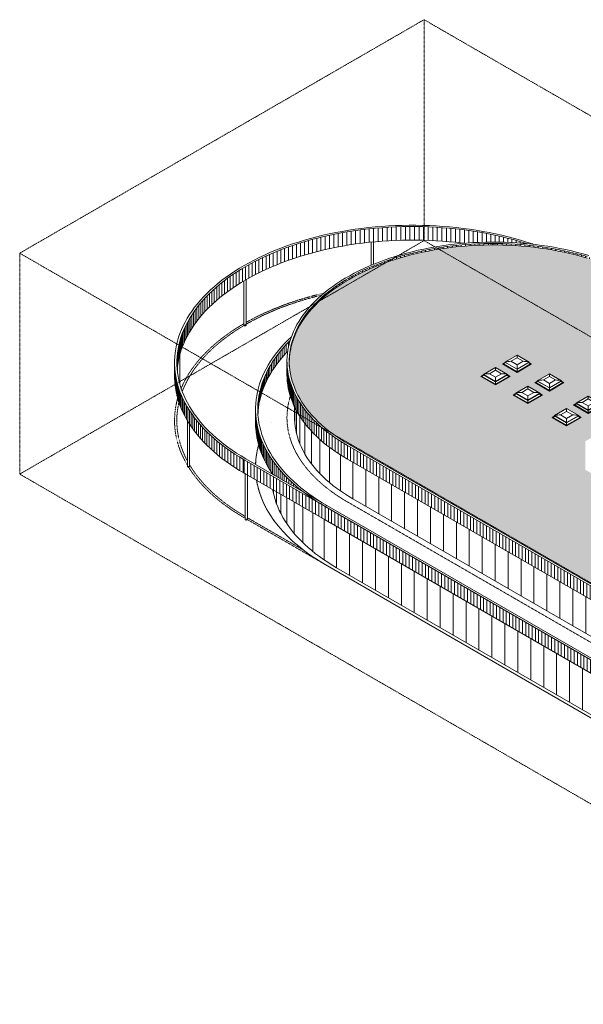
# Model space of a CAD drawing. Header units: millimetres. Extents: x 2807 to 348062, y -35711 to 43067.
# Tile 180 of 191: x 175801 to 212759, y -21494 to 43067. Entities that reach past the tile are written whole.
import ezdxf

# ---------------------------------------------------------------- set-up
doc = ezdxf.new("R2010")
doc.units = ezdxf.units.MM
doc.linetypes.add('THO_hhidden', pattern=[2.5, 1.5, -1])
doc.linetypes.add('THO_hidden', pattern=[6, 3, -3])
for name, color, linetype, lineweight, true_color in [('A-AREA', 1, 'Continuous', 13, 0xff0000), ('A-DETL', 7, 'Continuous', 13, 0x00a600), ('G-ANNO-SYMB', 7, 'THO_hidden', 13, 0xff8040)]:
    doc.layers.add(name, color=color, linetype=linetype, lineweight=lineweight, true_color=true_color)
for name, color, linetype, lineweight in [('A-FLOR', 7, 'Continuous', 18), ('A-GLAZ', 7, 'Continuous', 13), ('A-ROOF', 7, 'Continuous', 13), ('A-ROOF-PATT', 7, 'Continuous', 13), ('A-WALL-PATT', 7, 'Continuous', 25), ('I-WALL', 7, 'Continuous', 18), ('S-COLS', 7, 'Continuous', 13)]:
    doc.layers.add(name, color=color, linetype=linetype, lineweight=lineweight)

# ---------------------------------------------------------------- blocks, each defined once
blk = doc.blocks.new('FP_681-02 isometrie dak achter _plotview_')
at = {"layer": 'A-WALL-PATT', "color": 8, "lineweight": 13, "true_color": 0x808080}
for p, q in [((-72360, 13290), (-72360, 13354)), ((-72261, 12020), (-72261, 12228)), ((-72062, 11337), (-72062, 12113)), ((-71767, 10666), (-71767, 11943)), ((-71377, 10011), (-71377, 11718)), ((-70895, 9376), (-70895, 11439)), ((-70323, 8767), (-70323, 11109)), ((-69667, 8187), (-69667, 10730)), ((-68930, 7641), (-68930, 10305)), ((-68117, 7131), (-68117, 9835))]:
    blk.add_line(p, q, dxfattribs=at)
at = {"layer": 'I-WALL'}
for p, q in [((-72371, 16640), (-72371, 16624)), ((-72371, 13369), (-72371, 13296))]:
    blk.add_line(p, q, dxfattribs=at)
blk = doc.blocks.new('FP_684-02 isometrie dak achter _plotview_')
at = {"layer": 'A-WALL-PATT', "color": 8, "lineweight": 13, "true_color": 0x808080}
for p, q in [((-70858, 16609), (-70858, 17647)), ((-70745, 15919), (-70745, 17428)), ((-70522, 15239), (-70522, 17052)), ((-70191, 14573), (-70191, 16586)), ((-69757, 13927), (-69757, 16077)), ((-69221, 13308), (-69221, 15550)), ((-68588, 12719), (-68588, 15031)), ((-67865, 12166), (-67865, 14530))]:
    blk.add_line(p, q, dxfattribs=at)
at = {"layer": 'I-WALL'}
blk.add_line((-70871, 17673), (-70871, 16975), dxfattribs=at)
blk = doc.blocks.new('FP_687-02 isometrie dak achter _plotview_')
at = {"layer": 'A-WALL-PATT', "color": 252, "lineweight": 13, "true_color": 0x9c978e}
for p, q in [((-73436, 16491), (-73436, 17373)), ((-73428, 16318), (-73428, 17200)), ((-73415, 16145), (-73415, 17027)), ((-73395, 15972), (-73395, 16854)), ((-73370, 15800), (-73370, 16681)), ((-73340, 15627), (-73340, 16509)), ((-73303, 15455), (-73303, 16337)), ((-73261, 15284), (-73261, 16166)), ((-73213, 15113), (-73213, 15995)), ((-73159, 14942), (-73159, 15824)), ((-73100, 14772), (-73100, 15654)), ((-73035, 14603), (-73035, 15485)), ((-72965, 14435), (-72965, 15317)), ((-72888, 14267), (-72888, 15149)), ((-72807, 14101), (-72807, 14983)), ((-72720, 13935), (-72720, 14817)), ((-72627, 13770), (-72627, 14652)), ((-72529, 13607), (-72529, 14488)), ((-72425, 13444), (-72425, 14326)), ((-72316, 13283), (-72316, 14164)), ((-72201, 13198), (-72201, 14004)), ((-72082, 13129), (-72082, 13845)), ((-71957, 13057), (-71957, 13688)), ((-71827, 12982), (-71827, 13532)), ((-71691, 12903), (-71691, 13377)), ((-71551, 12822), (-71551, 13224)), ((-71405, 12738), (-71405, 13073)), ((-71255, 12651), (-71255, 12923)), ((-71099, 12561), (-71099, 12775)), ((-70939, 12469), (-70939, 12628)), ((-70773, 12373), (-70773, 12484)), ((-70603, 12275), (-70603, 12341)), ((-70428, 12174), (-70428, 12200)), ((-68868, 10267), (-68868, 11149))]:
    blk.add_line(p, q, dxfattribs=at)
at = {"layer": 'I-WALL'}
blk.add_line((-73436, 17519), (-73436, 16637), dxfattribs=at)
blk = doc.blocks.new('FP_688-02 isometrie dak achter _plotview_')
at = {"layer": 'A-WALL-PATT', "color": 252, "lineweight": 13, "true_color": 0x9c978e}
for p, q in [((-71690, 20908), (-71690, 21455)), ((-71555, 21063), (-71555, 21610)), ((-71415, 21216), (-71415, 21763)), ((-71270, 21622), (-71270, 21914)), ((-72286, 20114), (-72286, 20661)), ((-72177, 20276), (-72177, 20823)), ((-72064, 20436), (-72064, 20983)), ((-71944, 20595), (-71944, 21142)), ((-71820, 20752), (-71820, 21299)), ((-72578, 19623), (-72578, 20170)), ((-72486, 19788), (-72486, 20335)), ((-72389, 19952), (-72389, 20499)), ((-72890, 18955), (-72890, 19502)), ((-72821, 19123), (-72821, 19670)), ((-72745, 19291), (-72745, 19838)), ((-72665, 19457), (-72665, 20004)), ((-73111, 18274), (-73111, 18821)), ((-73064, 18445), (-73064, 18992)), ((-73012, 18616), (-73012, 19163)), ((-72954, 18786), (-72954, 19333)), ((-73240, 17586), (-73240, 18133)), ((-73217, 17759), (-73217, 18306)), ((-73187, 17931), (-73187, 18478)), ((-73152, 18103), (-73152, 18650)), ((-73276, 17230), (-73276, 17614)), ((-73270, 17240), (-73270, 17787)), ((-73258, 17413), (-73258, 17960))]:
    blk.add_line(p, q, dxfattribs=at)
blk = doc.blocks.new('FP_691-02 isometrie dak achter _plotview_')
at = {"layer": 'A-WALL-PATT', "color": 252, "lineweight": 13, "true_color": 0x9c978e}
for p, q in [((-71373, 19702), (-71373, 20601)), ((-71367, 19529), (-71367, 20427)), ((-71354, 19356), (-71354, 20254)), ((-71334, 19183), (-71334, 20081)), ((-71308, 19011), (-71308, 19909)), ((-71276, 18838), (-71276, 19737)), ((-71236, 18667), (-71236, 19565)), ((-71191, 18496), (-71191, 19394)), ((-71138, 18325), (-71138, 19223)), ((-71079, 18155), (-71079, 19053)), ((-71014, 17986), (-71014, 18884)), ((-70942, 17818), (-70942, 18716)), ((-70863, 17651), (-70863, 18549)), ((-70779, 17485), (-70779, 18383)), ((-70687, 17319), (-70687, 18218)), ((-70590, 17156), (-70590, 18054)), ((-70486, 16993), (-70486, 17891)), ((-70376, 16832), (-70376, 17730)), ((-70260, 16672), (-70260, 17570)), ((-70138, 16514), (-70138, 17412)), ((-70010, 16357), (-70010, 17256)), ((-69875, 16202), (-69875, 17101)), ((-69735, 16049), (-69735, 16947)), ((-69589, 15898), (-69589, 16796)), ((-69437, 15749), (-69437, 16647)), ((-69280, 15601), (-69280, 16499)), ((-69117, 15456), (-69117, 16354)), ((-68948, 15312), (-68948, 16211)), ((-68774, 15171), (-68774, 16069)), ((-68595, 15032), (-68595, 15931)), ((-68410, 14896), (-68410, 15794)), ((-68220, 14762), (-68220, 15660)), ((-68025, 14630), (-68025, 15528)), ((-67825, 14501), (-67825, 15399)), ((-67620, 14375), (-67620, 15273)), ((-67410, 14251), (-67410, 15149))]:
    blk.add_line(p, q, dxfattribs=at)
at = {"layer": 'I-WALL'}
blk.add_line((-71371, 20674), (-71371, 19775), dxfattribs=at)
blk = doc.blocks.new('FP_692-02 isometrie dak achter _plotview_')
at = {"layer": 'A-WALL-PATT', "color": 252, "lineweight": 13, "true_color": 0x9c978e}
for p, q in [((-63116, 27669), (-63116, 27767)), ((-62839, 27736), (-62839, 27834)), ((-62560, 27799), (-62560, 27897)), ((-62278, 27858), (-62278, 27956)), ((-61994, 27914), (-61994, 28012)), ((-61708, 27966), (-61708, 28064)), ((-61420, 28014), (-61420, 28112)), ((-61131, 28058), (-61131, 28156)), ((-60839, 28099), (-60839, 28197)), ((-60546, 28136), (-60546, 28234)), ((-60252, 28169), (-60252, 28267)), ((-59957, 28198), (-59957, 28296)), ((-59660, 28224), (-59660, 28322)), ((-59363, 28245), (-59363, 28343)), ((-59064, 28263), (-59064, 28361)), ((-58766, 28277), (-58766, 28375)), ((-58466, 28287), (-58466, 28385)), ((-58167, 28293), (-58167, 28391)), ((-57867, 28295), (-57867, 28393)), ((-57567, 28294), (-57567, 28392)), ((-57267, 28288), (-57267, 28386)), ((-56968, 28279), (-56968, 28377)), ((-56669, 28266), (-56669, 28364)), ((-56371, 28249), (-56371, 28347)), ((-56073, 28228), (-56073, 28326)), ((-55777, 28203), (-55777, 28301)), ((-55481, 28174), (-55481, 28272)), ((-55186, 28142), (-55186, 28240)), ((-54893, 28106), (-54893, 28204)), ((-54602, 28066), (-54602, 28163)), ((-54312, 28022), (-54312, 28120)), ((-54023, 27974), (-54023, 28072)), ((-53737, 27923), (-53737, 28021)), ((-53453, 27868), (-53453, 27966)), ((-53171, 27809), (-53171, 27907)), ((-52891, 27747), (-52891, 27845)), ((-52614, 27681), (-52614, 27779)), ((-64972, 27106), (-64972, 27204)), ((-64716, 27197), (-64716, 27295)), ((-64457, 27284), (-64457, 27382)), ((-64195, 27368), (-64195, 27466)), ((-63930, 27449), (-63930, 27547)), ((-63661, 27526), (-63661, 27624)), ((-63390, 27599), (-63390, 27697)), ((-52339, 27612), (-52339, 27710)), ((-52067, 27539), (-52067, 27637)), ((-51798, 27462), (-51798, 27560)), ((-51532, 27382), (-51532, 27480)), ((-51270, 27299), (-51270, 27397)), ((-51010, 27212), (-51010, 27310)), ((-50754, 27122), (-50754, 27220)), ((-50502, 27029), (-50502, 27127)), ((-66652, 26382), (-66652, 26480)), ((-66424, 26495), (-66424, 26593)), ((-66192, 26605), (-66192, 26703)), ((-65956, 26711), (-65956, 26809)), ((-65716, 26815), (-65716, 26913)), ((-65472, 26915), (-65472, 27013)), ((-65223, 27012), (-65223, 27110)), ((-50253, 26932), (-50253, 27030)), ((-50008, 26832), (-50008, 26930)), ((-49767, 26729), (-49767, 26827)), ((-49530, 26623), (-49530, 26721)), ((-49297, 26514), (-49297, 26612)), ((-49069, 26402), (-49069, 26500)), ((-67722, 25777), (-67722, 25875)), ((-67518, 25903), (-67518, 26001)), ((-67308, 26027), (-67308, 26125)), ((-67094, 26149), (-67094, 26247)), ((-66875, 26267), (-66875, 26365)), ((-48845, 26287), (-48845, 26385)), ((-48625, 26169), (-48625, 26267)), ((-48411, 26048), (-48411, 26146)), ((-68668, 25106), (-68668, 25204)), ((-68489, 25245), (-68489, 25343)), ((-68305, 25382), (-68305, 25480)), ((-68116, 25516), (-68116, 25614)), ((-67921, 25648), (-67921, 25746)), ((-69327, 24528), (-69327, 24626)), ((-69171, 24676), (-69171, 24774)), ((-69009, 24821), (-69009, 24919)), ((-68841, 24965), (-68841, 25063)), ((-69894, 23918), (-69894, 24016)), ((-69761, 24073), (-69761, 24171)), ((-69622, 24227), (-69622, 24325)), ((-69478, 24378), (-69478, 24476)), ((-70364, 23281), (-70364, 23379)), ((-70256, 23443), (-70256, 23541)), ((-70141, 23603), (-70141, 23701)), ((-70021, 23761), (-70021, 23859)), ((-70734, 22623), (-70734, 22721)), ((-70651, 22789), (-70651, 22887)), ((-70562, 22955), (-70562, 23053)), ((-70466, 23119), (-70466, 23217)), ((-70999, 21948), (-70999, 22046)), ((-70943, 22118), (-70943, 22216)), ((-70880, 22287), (-70880, 22385)), ((-70810, 22456), (-70810, 22554)), ((-71159, 21262), (-71159, 21360)), ((-71129, 21434), (-71129, 21532)), ((-71093, 21606), (-71093, 21704)), ((-71049, 21777), (-71049, 21875)), ((-71209, 20744), (-71209, 20842)), ((-71199, 20917), (-71199, 21015)), ((-71183, 21090), (-71183, 21187))]:
    blk.add_line(p, q, dxfattribs=at)
blk = doc.blocks.new('NLRS_37_WIN_RB_lichtkoepel rechthoekig 1200x1200mm uf02ujgf_gen_bcb - lichtkoepel rechthoekig 1200x1200mm-2423057-02 isometrie dak achter _plotview_')
at = {"layer": 'A-GLAZ'}
for p, q in [((-53033, 17568), (-53826, 17110)), ((-52239, 17110), (-53033, 17568)), ((-53987, 16987), (-53817, 17085)), ((-53987, 16987), (-53987, 16983)), ((-53033, 16436), (-53987, 16987)), ((-53987, 16983), (-53033, 16432)), ((-53783, 17065), (-53919, 16987)), ((-53919, 16987), (-53033, 16476)), ((-53826, 17090), (-53826, 17110)), ((-53826, 17110), (-53033, 16652)), ((-53826, 17090), (-53033, 16632)), ((-53033, 17384), (-53429, 17156)), ((-53033, 17384), (-53429, 17156)), ((-53429, 17156), (-53033, 16927)), ((-53429, 17156), (-53033, 16927)), ((-52637, 17156), (-53033, 17384)), ((-52637, 17156), (-53033, 17384)), ((-53033, 16927), (-52637, 17156)), ((-53033, 16927), (-52637, 17156)), ((-53033, 16652), (-52239, 17110)), ((-53033, 16632), (-52239, 17090)), ((-53033, 16476), (-52147, 16987)), ((-52078, 16987), (-53033, 16436)), ((-53033, 16432), (-52078, 16983)), ((-52147, 16987), (-52283, 17065)), ((-52248, 17085), (-52078, 16987)), ((-52239, 17090), (-52239, 17110)), ((-52078, 16983), (-52078, 16987)), ((-53033, 16632), (-53033, 16652)), ((-53033, 16632), (-53033, 16476)), ((-53033, 16436), (-53033, 16432))]:
    blk.add_line(p, q, dxfattribs=at)
for points in [[(-53033, 17384, 0), (-53033, 17440, 0), (-53033, 17489, 0), (-53033, 17532, 0), (-53033, 17568, 0)], [(-53826, 17110, 0), (-53730, 17129, 0), (-53631, 17144, 0), (-53530, 17152, 0), (-53429, 17156, 0)], [(-53033, 16652, 0), (-53033, 16727, 0), (-53033, 16798, 0), (-53033, 16865, 0), (-53033, 16927, 0)], [(-52239, 17110, 0), (-52335, 17129, 0), (-52434, 17144, 0), (-52535, 17152, 0), (-52637, 17156, 0)]]:
    blk.add_polyline3d(points, dxfattribs=at)
blk = doc.blocks.new('NLRS_28_SCO_UN_houten kolom rond_gen_bcb - rond 150-V699-02 isometrie dak achter _plotview_')
at = {"layer": 'S-COLS'}
for p, q in [((-74197, 25933), (-74197, 23035)), ((-74047, 23035), (-74047, 26048))]:
    blk.add_line(p, q, dxfattribs=at)
for points in [[(-74069, 23005, 0), (-74094, 22995, 0), (-74122, 22992, 0), (-74151, 22995, 0), (-74175, 23005, 0), (-74192, 23019, 0), (-74197, 23035, 0)], [(-74047, 23035, 0), (-74053, 23019, 0), (-74069, 23005, 0)]]:
    blk.add_polyline3d(points, dxfattribs=at)
blk = doc.blocks.new('NLRS_28_SCO_UN_houten kolom rond_gen_bcb - rond 150-V700-02 isometrie dak achter _plotview_')
at = {"layer": 'S-COLS'}
for p, q in [((-78397, 19165), (-78397, 21121)), ((-78547, 20391), (-78547, 19894)), ((-78547, 18276), (-78547, 18217))]:
    blk.add_line(p, q, dxfattribs=at)
blk.add_polyline3d([(-78520, 18184, 0), (-78524, 18186, 0), (-78541, 18200, 0), (-78547, 18216, 0), (-78547, 18217, 0)], dxfattribs=at)
blk = doc.blocks.new('NLRS_28_SCO_UN_houten kolom rond_gen_bcb - rond 150-V701-02 isometrie dak achter _plotview_')
at = {"layer": 'S-COLS'}
for p, q in [((-77904, 16794), (-77904, 13781)), ((-77754, 13781), (-77754, 16545))]:
    blk.add_line(p, q, dxfattribs=at)
for points in [[(-77888, 16767, 0), (-77899, 16777, 0), (-77904, 16794, 0)], [(-77830, 13737, 0), (-77859, 13741, 0), (-77883, 13750, 0), (-77899, 13765, 0), (-77904, 13781, 0)], [(-77754, 13781, 0), (-77754, 13780, 0), (-77760, 13764, 0), (-77777, 13750, 0), (-77801, 13740, 0), (-77830, 13737, 0)]]:
    blk.add_polyline3d(points, dxfattribs=at)
blk = doc.blocks.new('NLRS_28_SCO_UN_houten kolom rond_gen_bcb - rond 150-V702-02 isometrie dak achter _plotview_')
at = {"layer": 'S-COLS'}
for p, q in [((-65843, 28484), (-65843, 26971)), ((-65693, 27035), (-65693, 28497))]:
    blk.add_line(p, q, dxfattribs=at)
blk = doc.blocks.new('NLRS_28_SCO_UN_houten kolom rond_gen_bcb - rond 150-V703-02 isometrie dak achter _plotview_')
at = {"layer": 'S-COLS'}
for p, q in [((-74114, 13318), (-74114, 10305)), ((-73964, 10305), (-73964, 13211))]:
    blk.add_line(p, q, dxfattribs=at)
for points in [[(-74066, 13278, 0), (-74071, 13279, 0), (-74095, 13289, 0), (-74110, 13304, 0)], [(-74014, 10264, 0), (-74043, 10262, 0), (-74071, 10266, 0), (-74095, 10276, 0), (-74110, 10291, 0), (-74114, 10307, 0)], [(-73964, 10305, 0), (-73964, 10303, 0), (-73971, 10287, 0), (-73989, 10273, 0), (-74014, 10264, 0)]]:
    blk.add_polyline3d(points, dxfattribs=at)
blk = doc.blocks.new('FP_704-02 isometrie dak achter _plotview_')
at = {"layer": 'A-WALL-PATT', "color": 252, "lineweight": 13, "true_color": 0x9c978e}
for p, q in [((-67737, 28214), (-67737, 29095)), ((-67450, 28263), (-67450, 29145)), ((-67161, 28310), (-67161, 29192)), ((-66871, 28353), (-66871, 29235)), ((-66579, 28394), (-66579, 29275)), ((-66286, 28430), (-66286, 29312)), ((-65992, 28464), (-65992, 29346)), ((-65697, 28494), (-65697, 29376)), ((-65401, 28521), (-65401, 29403)), ((-65104, 28545), (-65104, 29427)), ((-64806, 28565), (-64806, 29447)), ((-64507, 28582), (-64507, 29464)), ((-64209, 28596), (-64209, 29478)), ((-63909, 28606), (-63909, 29488)), ((-63610, 28613), (-63610, 29495)), ((-63310, 28616), (-63310, 29498)), ((-63010, 28617), (-63010, 29498)), ((-62710, 28613), (-62710, 29495)), ((-62411, 28607), (-62411, 29489)), ((-62111, 28597), (-62111, 29479)), ((-61812, 28584), (-61812, 29466)), ((-61514, 28567), (-61514, 29449)), ((-61216, 28547), (-61216, 29429)), ((-60919, 28524), (-60919, 29406)), ((-60623, 28497), (-60623, 29379)), ((-60327, 28467), (-60327, 29349)), ((-60033, 28434), (-60033, 29316)), ((-59740, 28407), (-59740, 29279)), ((-59448, 28429), (-59448, 29240)), ((-59158, 28448), (-59158, 29197)), ((-58869, 28462), (-58869, 29150)), ((-58582, 28472), (-58582, 29101)), ((-70495, 27542), (-70495, 28424)), ((-70230, 27623), (-70230, 28505)), ((-69962, 27701), (-69962, 28583)), ((-69692, 27776), (-69692, 28658)), ((-69419, 27848), (-69419, 28729)), ((-69144, 27916), (-69144, 28798)), ((-68867, 27982), (-68867, 28864)), ((-68587, 28045), (-68587, 28927)), ((-68306, 28104), (-68306, 28986)), ((-68022, 28160), (-68022, 29042)), ((-58296, 28480), (-58296, 29048)), ((-58012, 28484), (-58012, 28992)), ((-57731, 28484), (-57731, 28933)), ((-57451, 28481), (-57451, 28871)), ((-57173, 28475), (-57173, 28805)), ((-56898, 28465), (-56898, 28737)), ((-56625, 28453), (-56625, 28665)), ((-56354, 28437), (-56354, 28591)), ((-56086, 28418), (-56086, 28513)), ((-55821, 28397), (-55821, 28432)), ((-72267, 26895), (-72267, 27776)), ((-72024, 26996), (-72024, 27877)), ((-71777, 27094), (-71777, 27975)), ((-71527, 27189), (-71527, 28071)), ((-71273, 27282), (-71273, 28163)), ((-71017, 27371), (-71017, 28253)), ((-70757, 27458), (-70757, 28340)), ((-73432, 26350), (-73432, 27232)), ((-73207, 26464), (-73207, 27346)), ((-72977, 26576), (-72977, 27458)), ((-72744, 26685), (-72744, 27566)), ((-72508, 26791), (-72508, 27673)), ((-74701, 25615), (-74701, 26496)), ((-74500, 25743), (-74500, 26625)), ((-74295, 25869), (-74295, 26751)), ((-74085, 25993), (-74085, 26875)), ((-73871, 26115), (-73871, 26996)), ((-73654, 26234), (-73654, 27115)), ((-75461, 25079), (-75461, 25961)), ((-75278, 25216), (-75278, 26098)), ((-75090, 25351), (-75090, 26233)), ((-74898, 25484), (-74898, 26366)), ((-76306, 24365), (-76306, 25246)), ((-76146, 24511), (-76146, 25393)), ((-75982, 24656), (-75982, 25538)), ((-75813, 24799), (-75813, 25681)), ((-75639, 24940), (-75639, 25822)), ((-76892, 23761), (-76892, 24643)), ((-76753, 23914), (-76753, 24796)), ((-76609, 24066), (-76609, 24948)), ((-76460, 24216), (-76460, 25098)), ((-77396, 23133), (-77396, 24015)), ((-77278, 23292), (-77278, 24174)), ((-77155, 23450), (-77155, 24331)), ((-77026, 23606), (-77026, 24488)), ((-77815, 22484), (-77815, 23366)), ((-77718, 22648), (-77718, 23530)), ((-77616, 22811), (-77616, 23692)), ((-77509, 22972), (-77509, 23854)), ((-78144, 21818), (-78144, 22700)), ((-78070, 21986), (-78070, 22868)), ((-77991, 22153), (-77991, 23035)), ((-77905, 22319), (-77905, 23201)), ((-78383, 21140), (-78383, 22022)), ((-78332, 21311), (-78332, 22192)), ((-78275, 21481), (-78275, 22362)), ((-78213, 21650), (-78213, 22532)), ((-78531, 20453), (-78531, 21335)), ((-78503, 20625), (-78503, 21507)), ((-78469, 20797), (-78469, 21679)), ((-78429, 20969), (-78429, 21851)), ((-78580, 20207), (-78580, 20816)), ((-78570, 20108), (-78570, 20989)), ((-78553, 20280), (-78553, 21162)), ((-78585, 20306), (-78585, 20643))]:
    blk.add_line(p, q, dxfattribs=at)
blk = doc.blocks.new('FP_705-02 isometrie dak achter _plotview_')
at = {"layer": 'A-WALL-PATT', "color": 252, "lineweight": 13, "true_color": 0x9c978e}
for p, q in [((-78746, 19619), (-78746, 20501)), ((-78740, 19446), (-78740, 20328)), ((-78729, 19273), (-78729, 20155)), ((-78712, 19100), (-78712, 19982)), ((-78689, 18927), (-78689, 19809)), ((-78660, 18755), (-78660, 19637)), ((-78626, 18583), (-78626, 19464)), ((-78586, 18411), (-78586, 19293)), ((-78540, 18240), (-78540, 19122)), ((-78488, 18069), (-78488, 18951)), ((-78431, 17899), (-78431, 18781)), ((-78368, 17730), (-78368, 18612)), ((-78300, 17561), (-78300, 18443)), ((-78226, 17393), (-78226, 18275)), ((-78146, 17226), (-78146, 18108)), ((-78061, 17060), (-78061, 17942)), ((-77970, 16895), (-77970, 17777)), ((-77874, 16731), (-77874, 17613)), ((-77772, 16568), (-77772, 17450)), ((-77665, 16406), (-77665, 17288)), ((-77552, 16245), (-77552, 17127)), ((-77435, 16086), (-77435, 16968)), ((-77312, 15928), (-77312, 16810)), ((-77183, 15772), (-77183, 16653)), ((-77050, 15616), (-77050, 16498)), ((-76911, 15463), (-76911, 16345)), ((-76767, 15311), (-76767, 16193)), ((-76619, 15160), (-76619, 16042)), ((-76465, 15012), (-76465, 15893)), ((-76306, 14865), (-76306, 15746)), ((-76143, 14719), (-76143, 15601)), ((-75974, 14576), (-75974, 15458)), ((-75801, 14434), (-75801, 15316)), ((-75623, 14295), (-75623, 15177)), ((-75441, 14157), (-75441, 15039)), ((-75254, 14022), (-75254, 14904)), ((-75063, 13888), (-75063, 14770)), ((-74867, 13757), (-74867, 14639)), ((-74667, 13628), (-74667, 14510)), ((-74462, 13501), (-74462, 14383)), ((-74254, 13377), (-74254, 14259))]:
    blk.add_line(p, q, dxfattribs=at)
at = {"layer": 'I-WALL'}
blk.add_line((-78744, 20584), (-78744, 19702), dxfattribs=at)

msp = doc.modelspace()

# ---------------------------------------------------------------- hatches: boundary and pattern name
at = {"layer": 'A-ROOF-PATT', "true_color": 0xf0f0f0}
h = msp.add_hatch(color=7, dxfattribs=at)
h.paths.add_polyline_path([(230411, -768), (230823, -768), (231351, -756), (231646, -746), (232056, -724), (232465, -694), (232872, -658), (233277, -614), (233680, -563), (234080, -505), (234476, -440), (234869, -368), (235303, -279), (235642, -203), (236027, -109), (236423, -3), (236811, 110), (237190, 229), (237560, 354), (237922, 485), (238190, 588), (238568, 744), (238868, 876), (239194, 1028), (239511, 1186), (239819, 1349), (240117, 1518), (240406, 1691), (240684, 1869), (240954, 2053), (241218, 2244), (241461, 2433), (241699, 2629), (241926, 2829), (242142, 3033), (242346, 3241), (242540, 3453), (242709, 3651), (242889, 3880), (243017, 4055), (243166, 4277), (243303, 4501), (243428, 4728), (243541, 4957), (243641, 5188), (243729, 5420), (243805, 5654), (243868, 5889), (243919, 6125), (243957, 6362), (243982, 6600), (243995, 6837), (243995, 6977), (243982, 7215), (243950, 7495), (243919, 7690), (243868, 7926), (243805, 8161), (243729, 8395), (243641, 8627), (243541, 8858), (243428, 9087), (243279, 9352), (243166, 9538), (243017, 9760), (242856, 9979), (242684, 10195), (242501, 10408), (242306, 10617), (242052, 10868), (241883, 11026), (241655, 11224), (241417, 11418), (241169, 11608), (240910, 11793), (240609, 11995), (240365, 12150), (240078, 12321), (216282, 26059), (216023, 26204), (215718, 26364), (215406, 26519), (215055, 26681), (214756, 26811), (214419, 26949), (214076, 27080), (213725, 27205), (213369, 27324), (213005, 27437), (212601, 27552), (212262, 27642), (211859, 27740), (211439, 27833), (211007, 27919), (210717, 27972), (210321, 28037), (209921, 28095), (209519, 28146), (209114, 28190), (208706, 28226), (208297, 28256), (207887, 28278), (207476, 28292), (207064, 28300), (206652, 28300), (206240, 28292), (205829, 28278), (205418, 28256), (205009, 28226), (204602, 28190), (204197, 28146), (203794, 28095), (203395, 28037), (202998, 27972), (202606, 27900), (202217, 27821), (201833, 27735), (201448, 27641), (201051, 27535), (200663, 27422), (200284, 27303), (199914, 27178), (199552, 27047), (199296, 26949), (198960, 26811), (198631, 26668), (198310, 26519), (197997, 26364), (197693, 26204), (197397, 26038), (197110, 25867), (196832, 25691), (196545, 25497), (196306, 25325), (196057, 25135), (195819, 24941), (195592, 24743), (195375, 24541), (195169, 24335), (194974, 24125), (194790, 23912), (194618, 23696), (194457, 23477), (194303, 23247), (194171, 23030), (194046, 22804), (193934, 22575), (193833, 22344), (193745, 22112), (193669, 21878), (193606, 21643), (193555, 21407), (193517, 21170), (193492, 20932), (193479, 20695), (193479, 20555), (193492, 20317), (193517, 20079), (193555, 19842), (193606, 19606), (193669, 19371), (193751, 19121), (193833, 18905), (193934, 18674), (194049, 18442), (194193, 18183), (194338, 17950), (194457, 17772), (194618, 17553), (194807, 17318), (194974, 17124), (195212, 16871), (195420, 16666), (195604, 16496), (195819, 16308), (196057, 16114), (196306, 15924), (196564, 15739), (196832, 15558), (197129, 15371), (197397, 15211), (197397, 15211), (221265, 1433), (221451, 1328), (221835, 1129), (222147, 977), (222466, 831), (222793, 691), (223126, 556), (223467, 428), (223814, 305), (224167, 189), (224527, 79), (224892, -25), (225262, -122), (225637, -213), (226035, -301), (226435, -381), (226788, -445), (227179, -509), (227633, -573), (227971, -616), (228370, -659), (228772, -695), (229177, -724), (229587, -746), (229999, -760), (230394, -767)])
h.paths.add_polyline_path([(229061, 6389), (228106, 6940), (228108, 6945), (228276, 7042), (228268, 7047), (228268, 7067), (229061, 7525), (229854, 7067), (229854, 7047), (229846, 7042), (230016, 6944), (230014, 6939), (229062, 6389)])
h.paths.add_polyline_path([(230475, 7205), (229521, 7757), (229522, 7761), (229691, 7859), (229682, 7864), (229682, 7883), (230475, 8342), (231269, 7883), (231269, 7864), (231260, 7859), (231430, 7758), (231428, 7756), (230477, 7206)])
h.paths.add_polyline_path([(226940, 7614), (225985, 8165), (225986, 8170), (226155, 8267), (226146, 8272), (226146, 8292), (226940, 8750), (227733, 8292), (227733, 8272), (227724, 8267), (227894, 8169), (227893, 8164), (226941, 7614)])
h.paths.add_polyline_path([(228354, 8430), (227399, 8981), (227401, 8986), (227569, 9084), (227560, 9089), (227560, 9108), (228354, 9566), (229147, 9108), (229147, 9089), (229138, 9084), (229308, 8985), (229307, 8980), (228355, 8431)])
h.paths.add_polyline_path([(224394, 9083), (223439, 9635), (223441, 9639), (223609, 9737), (223601, 9742), (223601, 9761), (224394, 10219), (225187, 9761), (225187, 9742), (225179, 9737), (225349, 9639), (225347, 9634), (224395, 9084)])
h.paths.add_polyline_path([(225808, 9900), (224854, 10451), (224855, 10456), (225024, 10553), (225015, 10558), (225015, 10578), (225808, 11036), (226602, 10578), (226602, 10558), (226593, 10553), (226763, 10455), (226761, 10450), (225810, 9901)])
h.paths.add_polyline_path([(218454, 10345), (212896, 13554), (212896, 15432), (218772, 18824), (218199, 19158), (218269, 19199), (218269, 19365), (218243, 19380), (218243, 19441), (219177, 19980), (219960, 19528), (219960, 19467), (219924, 19446), (219924, 19280), (219995, 19237), (219274, 18821), (224578, 15758), (224578, 13880), (218715, 10495)])
h.paths.add_polyline_path([(221848, 10553), (220894, 11104), (220895, 11109), (221064, 11206), (221055, 11212), (221055, 11231), (221848, 11689), (222642, 11231), (222642, 11212), (222633, 11206), (222803, 11108), (222802, 11103), (221850, 10554)])
h.paths.add_polyline_path([(223263, 11370), (222308, 11921), (222309, 11926), (222478, 12023), (222469, 12028), (222469, 12048), (223263, 12506), (224056, 12048), (224056, 12028), (224047, 12023), (224217, 11925), (224216, 11920), (223264, 11370)])
h.paths.add_polyline_path([(211666, 16432), (210711, 16983), (210713, 16988), (210881, 17085), (210873, 17090), (210873, 17110), (211666, 17568), (212459, 17110), (212459, 17090), (212451, 17085), (212621, 16987), (212619, 16982), (211668, 16433)])
h.paths.add_polyline_path([(213080, 17248), (212126, 17799), (212127, 17804), (212296, 17902), (212287, 17907), (212287, 17926), (213080, 18384), (213874, 17926), (213874, 17907), (213865, 17902), (214035, 17804), (214033, 17799), (213082, 17249)])
h.paths.add_polyline_path([(209121, 17902), (208166, 18453), (208167, 18458), (208336, 18555), (208327, 18560), (208327, 18580), (209121, 19038), (209914, 18580), (209914, 18560), (209905, 18555), (210075, 18457), (210074, 18452), (209122, 17902)])
h.paths.add_polyline_path([(210535, 18718), (209580, 19269), (209582, 19274), (209750, 19371), (209741, 19376), (209741, 19396), (210535, 19854), (211328, 19396), (211328, 19376), (211319, 19371), (211489, 19273), (211488, 19268), (210536, 18719)])
h.paths.add_polyline_path([(206999, 19126), (206045, 19680), (206046, 19682), (206215, 19780), (206206, 19785), (206206, 19804), (206999, 20262), (207793, 19804), (207793, 19785), (207784, 19780), (207954, 19682), (207952, 19677), (207001, 19127)])
h.paths.add_polyline_path([(208413, 19943), (207459, 20494), (207460, 20499), (207629, 20596), (207620, 20601), (207620, 20621), (208413, 21079), (209207, 20621), (209207, 20601), (209198, 20596), (209368, 20498), (209367, 20493), (208415, 19944)])
at = {"layer": 'A-WALL-PATT', "lineweight": 13, "true_color": 0x808080}
h = msp.add_hatch(dxfattribs=at)
h.set_pattern_fill('FP_31', color=8, style=0, pattern_type=2)
h.set_pattern_definition([(90, (221049.42, 1008.23), (-212.132, 122.474), [])])
h.paths.add_polyline_path([(221049, 535), (221049, 1433), (197291, 15150), (197291, 14252), (220687, 744)])
h = msp.add_hatch(dxfattribs=at)
h.set_pattern_fill('FP_35', color=8, style=0, pattern_type=2)
h.set_pattern_definition([(90, (195832.41, 10602.96), (-212.132, 122.474), [])])
h.paths.add_polyline_path([(195832, 10268), (195832, 11150), (190524, 14215), (190524, 13333), (190589, 13296), (190589, 13304), (190633, 13277), (190633, 13270), (195439, 10495)])
h = msp.add_hatch(dxfattribs=at)
h.set_pattern_fill('FP_24', color=8, style=0, pattern_type=2)
h.set_pattern_definition([(90, (221403, -2061.8), (-848.528, 489.898), [])])
h.paths.add_polyline_path([(221403, -2062), (221403, 339), (221346, 369), (221049, 535), (197644, 14048), (197644, 11655), (221191, -1939)])
h = msp.add_hatch(dxfattribs=at)
h.set_pattern_fill('FP_30', color=8, style=0, pattern_type=2)
h.set_pattern_definition([(90, (219585.68, -3111), (-212.132, 122.474), [])])
h.paths.add_polyline_path([(219586, -3446), (219586, -2564), (195832, 11150), (195832, 10268), (218825, -3006)])
h = msp.add_hatch(dxfattribs=at)
h.set_pattern_fill('FP_29', color=8, style=0, pattern_type=2)
h.set_pattern_definition([(90, (196583.5, 7785.1), (-848.528, 489.898), [])])
h.paths.add_polyline_path([(220342, -6585), (220342, -3883), (196584, 9835), (196584, 7132), (219340, -6007)])

# ---------------------------------------------------------------- linework, layer by layer
at = {"layer": 'A-AREA'}
msp.add_line((219586, -6369), (195832, 7345), dxfattribs=at)
for start_param, end_param in [(2.979197, 3.120229), (3.236132, 3.926991)]:
    msp.add_ellipse((206863, 13714), major_axis=(15600, 0), ratio=0.57735, start_param=start_param, end_param=end_param, dxfattribs=at)
at = {"layer": 'A-DETL', "color": 7, "linetype": 'THO_hhidden'}
for p, q in [((197291, 11451), (221049, -2266)), ((190589, 10372), (190524, 10410)), ((195827, 7348), (190633, 10347)), ((194412, 8287), (190735, 10411)), ((219586, -6369), (195832, 7345))]:
    msp.add_line(p, q, dxfattribs=at)
for centre, major_axis, start_param, end_param in [((201554, 16779), (15450, 0), 1.966124, 2.92723), ((201554, 16779), (15600, 0), 1.951494, 2.344879), ((201554, 16779), (15600, 0), 2.35847, 2.905657), ((201554, 16779), (15600, 0), 2.979197, 3.470462), ((206858, 16975), (13530, 0), 2.962051, 3.926991), ((201554, 16779), (15450, 0), 3.007557, 3.441265), ((206863, 13714), (15600, 0), 2.979197, 3.120229), ((201554, 16779), (15600, 0), 3.475084, 3.926991), ((201554, 16779), (15450, 0), 3.472216, 3.922783), ((206863, 13714), (15600, 0), 3.236132, 3.926991)]:
    msp.add_ellipse(centre, major_axis=major_axis, ratio=0.57735, start_param=start_param, end_param=end_param, dxfattribs=at)
at = {"layer": 'A-FLOR'}
msp.add_polyline3d([(193375, 21321, 0), (193303, 21247, 0), (193097, 21021, 0), (192903, 20793, 0), (192719, 20561, 0), (192547, 20326, 0), (192387, 20089, 0), (192239, 19849, 0), (192103, 19607, 0), (191978, 19362, 0), (191866, 19116, 0), (191766, 18868, 0), (191679, 18618, 0), (191603, 18367, 0), (191541, 18115, 0), (191490, 17862, 0), (191453, 17608, 0), (191427, 17354, 0), (191421, 17245, 0)], dxfattribs=at)
at = {"layer": 'A-ROOF'}
msp.add_line((193478, 20576), (193478, 20337), dxfattribs=at)
msp.add_polyline3d([(213005, 27437, 0), (212637, 27543, 0), (212262, 27642, 0), (211883, 27735, 0), (211498, 27821, 0), (211110, 27900, 0), (210717, 27972, 0), (210321, 28037, 0), (209921, 28095, 0), (209519, 28146, 0), (209114, 28190, 0), (208706, 28226, 0), (208297, 28256, 0), (207887, 28278, 0), (207476, 28292, 0), (207064, 28300, 0), (206652, 28300, 0), (206240, 28292, 0), (205829, 28278, 0), (205418, 28256, 0), (205009, 28226, 0), (204602, 28190, 0), (204197, 28146, 0), (203794, 28095, 0), (203395, 28037, 0), (202998, 27972, 0), (202606, 27900, 0), (202217, 27821, 0), (201833, 27735, 0), (201453, 27642, 0), (201079, 27543, 0), (200710, 27437, 0), (200347, 27324, 0), (199990, 27205, 0), (199640, 27080, 0), (199296, 26949, 0), (198960, 26811, 0), (198631, 26668, 0), (198310, 26519, 0), (197997, 26364, 0), (197693, 26204, 0), (197397, 26038, 0), (197110, 25867, 0), (196832, 25691, 0), (196564, 25511, 0), (196306, 25325, 0), (196057, 25135, 0), (195819, 24941, 0), (195592, 24743, 0), (195375, 24541, 0), (195169, 24335, 0), (194974, 24125, 0), (194790, 23912, 0), (194618, 23696, 0), (194457, 23477, 0), (194308, 23255, 0), (194171, 23030, 0), (194046, 22804, 0), (193934, 22575, 0), (193833, 22344, 0), (193745, 22112, 0), (193669, 21878, 0), (193606, 21643, 0), (193555, 21407, 0), (193517, 21170, 0), (193492, 20932, 0), (193479, 20695, 0)], dxfattribs=at)
at = {"layer": 'G-ANNO-SYMB'}
for p, q in [((175801, 27757), (202318, 43067)), ((202318, 43067), (262533, 8302)), ((202318, 43067), (202318, 28582)), ((175801, 13271), (202318, 28582)), ((202318, 28582), (262533, -6184)), ((175801, 27757), (175801, 13271)), ((175801, 27757), (236016, -7008)), ((175801, 13271), (236016, -21494))]:
    msp.add_line(p, q, dxfattribs=at)
at = {"layer": 'I-WALL'}
for p, q in [((221049, 1433), (197291, 15150)), ((197397, 15211), (221155, 1494)), ((195832, 11150), (190524, 14215)), ((190630, 14276), (195938, 11211)), ((197291, 14252), (221049, 535)), ((197644, 14048), (197644, 11655)), ((197644, 11655), (197644, 14048)), ((190524, 13333), (190589, 13295)), ((190633, 13270), (195832, 10268)), ((197644, 11655), (221403, -2062)), ((195832, 11150), (195938, 11211)), ((219586, -2564), (195832, 11150)), ((195832, 10268), (195832, 11150)), ((195938, 11211), (219692, -2503)), ((195832, 10268), (219586, -3446)), ((196584, 7132), (220342, -6585))]:
    msp.add_line(p, q, dxfattribs=at)
for points in [[(209500, 28334, 0), (209419, 28362, 0), (209031, 28489, 0), (208637, 28609, 0), (208237, 28722, 0), (207832, 28829, 0), (207421, 28929, 0), (207006, 29023, 0), (206586, 29109, 0), (206163, 29188, 0), (205735, 29261, 0), (205304, 29326, 0), (204870, 29385, 0), (204434, 29436, 0), (203995, 29480, 0), (203554, 29516, 0), (203111, 29545, 0), (202667, 29567, 0), (202223, 29582, 0), (201777, 29589, 0), (201332, 29589, 0), (200886, 29582, 0), (200442, 29567, 0), (199998, 29545, 0), (199555, 29516, 0), (199114, 29480, 0), (198675, 29436, 0), (198238, 29385, 0), (197804, 29326, 0), (197374, 29261, 0), (196946, 29188, 0), (196522, 29109, 0), (196103, 29023, 0), (195688, 28929, 0), (195277, 28829, 0), (194872, 28722, 0), (194472, 28609, 0), (194078, 28489, 0), (193690, 28362, 0), (193309, 28229, 0), (192934, 28090, 0), (192566, 27945, 0), (192206, 27794, 0), (191853, 27637, 0), (191508, 27474, 0), (191171, 27306, 0), (190843, 27132, 0), (190524, 26952, 0), (190213, 26768, 0), (189912, 26578, 0), (189620, 26384, 0), (189338, 26185, 0), (189066, 25981, 0), (188804, 25773, 0), (188553, 25561, 0), (188312, 25344, 0), (188082, 25124, 0), (187863, 24900, 0), (187655, 24673, 0), (187458, 24442, 0), (187273, 24208, 0), (187100, 23971, 0), (186938, 23731, 0), (186788, 23489, 0), (186651, 23244, 0), (186525, 22998, 0), (186412, 22749, 0), (186311, 22498, 0), (186222, 22246, 0), (186147, 21993, 0), (186083, 21738, 0), (186032, 21483, 0), (185994, 21226, 0), (185969, 20969, 0), (185956, 20712, 0), (185956, 20455, 0), (185969, 20198, 0), (185994, 19941, 0), (186032, 19685, 0), (186083, 19429, 0), (186147, 19175, 0), (186222, 18921, 0), (186311, 18669, 0), (186412, 18419, 0), (186525, 18170, 0), (186651, 17923, 0), (186788, 17678, 0), (186938, 17436, 0), (187100, 17197, 0), (187273, 16960, 0), (187458, 16726, 0), (187655, 16495, 0), (187863, 16267, 0), (188082, 16043, 0), (188312, 15823, 0), (188553, 15607, 0), (188804, 15394, 0), (189066, 15186, 0), (189338, 14983, 0), (189620, 14783, 0), (189912, 14589, 0), (190213, 14400, 0), (190524, 14215, 0)], [(190630, 14276, 0), (190322, 14459, 0), (190024, 14647, 0), (189735, 14839, 0), (189456, 15036, 0), (189186, 15238, 0), (188927, 15444, 0), (188678, 15655, 0), (188439, 15869, 0), (188211, 16087, 0), (187994, 16309, 0), (187788, 16534, 0), (187594, 16763, 0), (187410, 16994, 0), (187239, 17229, 0), (187079, 17466, 0), (186930, 17706, 0), (186794, 17949, 0), (186670, 18193, 0), (186557, 18440, 0), (186458, 18688, 0), (186370, 18937, 0), (186295, 19188, 0), (186232, 19440, 0), (186182, 19694, 0), (186144, 19947, 0), (186119, 20202, 0), (186106, 20456, 0), (186106, 20711, 0), (186119, 20966, 0), (186144, 21220, 0), (186182, 21474, 0), (186232, 21727, 0), (186295, 21979, 0), (186370, 22230, 0), (186458, 22480, 0), (186557, 22728, 0), (186670, 22974, 0), (186794, 23219, 0), (186930, 23461, 0), (187079, 23701, 0), (187239, 23938, 0), (187410, 24173, 0), (187594, 24405, 0), (187788, 24633, 0), (187994, 24859, 0), (188211, 25080, 0), (188439, 25299, 0), (188678, 25513, 0), (188927, 25723, 0), (189186, 25929, 0), (189456, 26131, 0), (189735, 26328, 0), (190024, 26521, 0), (190322, 26708, 0), (190630, 26891, 0), (190946, 27069, 0), (191271, 27241, 0), (191605, 27408, 0), (191946, 27569, 0), (192296, 27725, 0), (192653, 27874, 0), (193017, 28018, 0), (193388, 28156, 0), (193766, 28287, 0), (194150, 28413, 0), (194540, 28532, 0), (194936, 28644, 0), (195338, 28750, 0), (195744, 28849, 0), (196155, 28941, 0), (196571, 29027, 0), (196990, 29106, 0), (197414, 29177, 0), (197841, 29242, 0), (198270, 29300, 0), (198703, 29351, 0), (199138, 29394, 0), (199574, 29430, 0), (200013, 29459, 0), (200452, 29481, 0), (200893, 29496, 0), (201334, 29503, 0), (201775, 29503, 0), (202216, 29496, 0), (202657, 29481, 0), (203096, 29459, 0), (203535, 29430, 0), (203971, 29394, 0), (204406, 29351, 0), (204839, 29300, 0), (205268, 29242, 0), (205695, 29177, 0), (206118, 29106, 0), (206538, 29027, 0), (206954, 28941, 0), (207365, 28849, 0), (207771, 28750, 0), (208173, 28644, 0), (208569, 28532, 0), (208959, 28413, 0), (209059, 28381, 0)], [(204936, 28406, 0), (204839, 28418, 0), (204406, 28469, 0), (203971, 28512, 0), (203535, 28548, 0), (203096, 28577, 0), (202657, 28599, 0), (202216, 28614, 0), (201775, 28621, 0), (201334, 28621, 0), (200893, 28614, 0), (200452, 28599, 0), (200013, 28577, 0), (199574, 28548, 0), (199138, 28512, 0), (198703, 28469, 0), (198270, 28418, 0), (197841, 28360, 0), (197414, 28296, 0), (196990, 28224, 0), (196571, 28145, 0), (196155, 28060, 0), (195744, 27967, 0), (195338, 27868, 0), (194936, 27762, 0), (194540, 27650, 0), (194150, 27531, 0), (193766, 27406, 0), (193388, 27274, 0), (193017, 27136, 0), (192653, 26993, 0), (192296, 26843, 0), (191946, 26687, 0), (191605, 26526, 0), (191271, 26359, 0), (190946, 26187, 0), (190630, 26009, 0), (190322, 25827, 0), (190024, 25639, 0), (189735, 25446, 0), (189456, 25249, 0), (189186, 25048, 0), (188927, 24841, 0), (188678, 24631, 0), (188439, 24417, 0), (188211, 24199, 0), (187994, 23977, 0), (187788, 23752, 0), (187594, 23523, 0), (187410, 23291, 0), (187239, 23057, 0), (187079, 22819, 0), (186930, 22579, 0), (186794, 22337, 0), (186670, 22093, 0), (186557, 21846, 0), (186458, 21598, 0), (186370, 21348, 0), (186295, 21097, 0), (186232, 20845, 0), (186182, 20592, 0), (186144, 20338, 0), (186123, 20143, 0)], [(213110, 27601, 0), (212741, 27708, 0), (212367, 27808, 0), (211988, 27902, 0), (211604, 27989, 0), (211215, 28069, 0), (210822, 28142, 0), (210426, 28209, 0), (210026, 28268, 0), (209624, 28320, 0), (209219, 28365, 0), (208811, 28403, 0), (208402, 28434, 0), (207991, 28458, 0), (207580, 28474, 0), (207167, 28483, 0), (206755, 28485, 0), (206342, 28479, 0), (205930, 28467, 0), (205519, 28447, 0), (205109, 28420, 0), (204700, 28385, 0), (204294, 28344, 0), (203890, 28295, 0), (203489, 28239, 0), (203091, 28176, 0), (202696, 28106, 0), (202306, 28030, 0), (201919, 27946, 0), (201537, 27856, 0), (201161, 27759, 0), (200789, 27655, 0), (200423, 27545, 0), (200063, 27429, 0), (199709, 27306, 0), (199362, 27177, 0), (199022, 27042, 0), (198690, 26901, 0), (198364, 26754, 0), (198047, 26602, 0), (197738, 26444, 0), (197438, 26281, 0), (197146, 26112, 0), (196863, 25939, 0), (196590, 25760, 0), (196326, 25577, 0), (196072, 25389, 0), (195828, 25197, 0), (195594, 25001, 0), (195370, 24801, 0), (195158, 24597, 0), (194956, 24389, 0), (194765, 24177, 0), (194586, 23963, 0), (194418, 23745, 0), (194261, 23525, 0), (194117, 23302, 0), (193984, 23076, 0), (193863, 22848, 0), (193754, 22619, 0), (193657, 22387, 0), (193573, 22154, 0), (193501, 21919, 0), (193441, 21683, 0), (193394, 21447, 0), (193360, 21209, 0), (193338, 20971, 0), (193328, 20733, 0), (193331, 20495, 0), (193347, 20257, 0), (193375, 20019, 0), (193416, 19782, 0), (193470, 19546, 0), (193535, 19311, 0), (193614, 19077, 0), (193704, 18844, 0), (193807, 18613, 0), (193922, 18385, 0), (194049, 18158, 0), (194187, 17934, 0), (194338, 17712, 0), (194500, 17493, 0), (194674, 17277, 0), (194859, 17064, 0), (195055, 16854, 0), (195263, 16648, 0), (195481, 16446, 0), (195709, 16247, 0), (195948, 16053, 0), (196197, 15863, 0), (196456, 15678, 0), (196725, 15497, 0), (197003, 15321, 0), (197291, 15150, 0)], [(197397, 15211, 0), (197110, 15382, 0), (196832, 15558, 0), (196564, 15739, 0), (196306, 15924, 0), (196057, 16114, 0), (195819, 16308, 0), (195592, 16506, 0), (195375, 16709, 0), (195169, 16915, 0), (194974, 17124, 0), (194790, 17337, 0), (194618, 17553, 0), (194457, 17772, 0), (194308, 17994, 0), (194171, 18219, 0), (194046, 18445, 0), (193934, 18674, 0), (193833, 18905, 0), (193745, 19137, 0), (193669, 19371, 0), (193606, 19606, 0), (193555, 19842, 0), (193517, 20079, 0), (193492, 20317, 0), (193479, 20555, 0), (193479, 20793, 0), (193492, 21030, 0), (193517, 21268, 0), (193555, 21505, 0), (193606, 21741, 0), (193669, 21976, 0), (193745, 22210, 0), (193833, 22442, 0), (193934, 22673, 0), (194046, 22902, 0), (194171, 23128, 0), (194308, 23353, 0), (194457, 23575, 0), (194618, 23794, 0), (194790, 24010, 0), (194974, 24223, 0), (195169, 24433, 0), (195375, 24639, 0), (195592, 24841, 0), (195819, 25039, 0), (196057, 25233, 0), (196306, 25423, 0), (196564, 25609, 0), (196832, 25789, 0), (197110, 25965, 0), (197397, 26136, 0), (197693, 26302, 0), (197997, 26462, 0), (198310, 26617, 0), (198631, 26766, 0), (198960, 26909, 0), (199296, 27047, 0), (199640, 27178, 0), (199990, 27303, 0), (200347, 27422, 0), (200710, 27535, 0), (201079, 27641, 0), (201453, 27740, 0), (201833, 27833, 0), (202217, 27919, 0), (202606, 27998, 0), (202998, 28070, 0), (203395, 28135, 0), (203794, 28193, 0), (204197, 28244, 0), (204602, 28288, 0), (205009, 28324, 0), (205418, 28354, 0), (205829, 28376, 0), (206240, 28390, 0), (206652, 28398, 0), (207064, 28398, 0), (207476, 28390, 0), (207887, 28376, 0), (208297, 28354, 0), (208706, 28324, 0), (209114, 28288, 0), (209519, 28244, 0), (209921, 28193, 0), (210321, 28135, 0), (210717, 28070, 0), (211110, 27998, 0), (211498, 27919, 0), (211883, 27833, 0), (212262, 27740, 0), (212637, 27641, 0), (213005, 27535, 0)], [(193617, 22276, 0), (193391, 22059, 0), (193171, 21835, 0), (192964, 21608, 0), (192767, 21377, 0), (192582, 21143, 0), (192409, 20906, 0), (192247, 20666, 0), (192097, 20424, 0), (191959, 20179, 0), (191834, 19932, 0), (191721, 19684, 0), (191620, 19433, 0), (191531, 19181, 0), (191455, 18928, 0), (191392, 18673, 0), (191341, 18417, 0), (191303, 18161, 0), (191278, 17904, 0), (191265, 17647, 0), (191265, 17390, 0), (191278, 17133, 0), (191303, 16876, 0), (191341, 16620, 0), (191392, 16364, 0), (191455, 16110, 0), (191531, 15856, 0), (191620, 15604, 0), (191721, 15354, 0), (191834, 15105, 0), (191959, 14858, 0), (192097, 14613, 0), (192247, 14371, 0), (192409, 14131, 0), (192582, 13895, 0), (192767, 13661, 0), (192964, 13430, 0), (193171, 13202, 0), (193391, 12978, 0), (193621, 12758, 0), (193861, 12542, 0), (194113, 12329, 0), (194375, 12121, 0), (194647, 11917, 0), (194929, 11718, 0), (195221, 11524, 0), (195522, 11334, 0), (195832, 11150, 0)], [(195938, 11211, 0), (195631, 11394, 0), (195333, 11582, 0), (195044, 11774, 0), (194764, 11971, 0), (194495, 12173, 0), (194236, 12379, 0), (193987, 12589, 0), (193748, 12804, 0), (193520, 13022, 0), (193303, 13244, 0), (193097, 13469, 0), (192903, 13698, 0), (192719, 13929, 0), (192547, 14164, 0), (192387, 14401, 0), (192239, 14641, 0), (192103, 14884, 0), (191978, 15128, 0), (191866, 15374, 0), (191766, 15623, 0), (191679, 15872, 0), (191603, 16123, 0), (191541, 16375, 0), (191490, 16629, 0), (191453, 16882, 0), (191427, 17137, 0), (191415, 17391, 0), (191415, 17646, 0), (191427, 17901, 0), (191453, 18155, 0), (191490, 18409, 0), (191541, 18662, 0), (191603, 18914, 0), (191679, 19165, 0), (191766, 19415, 0), (191866, 19663, 0), (191978, 19909, 0), (192103, 20154, 0), (192239, 20396, 0), (192387, 20636, 0), (192547, 20873, 0), (192719, 21108, 0), (192903, 21340, 0), (193097, 21568, 0), (193303, 21794, 0), (193520, 22015, 0), (193534, 22030, 0)], [(186794, 16787, 0), (186788, 16797, 0), (186651, 17041, 0), (186525, 17288, 0), (186412, 17537, 0), (186311, 17787, 0), (186222, 18040, 0), (186147, 18293, 0), (186083, 18548, 0), (186032, 18803, 0), (185994, 19059, 0), (185969, 19316, 0), (185956, 19573, 0), (185956, 19831, 0)], [(197291, 14252, 0), (197003, 14423, 0), (196725, 14599, 0), (196456, 14780, 0), (196197, 14965, 0), (195948, 15155, 0), (195709, 15349, 0), (195481, 15548, 0), (195263, 15750, 0), (195055, 15956, 0), (194859, 16166, 0), (194674, 16378, 0), (194500, 16595, 0), (194338, 16814, 0), (194187, 17035, 0), (194049, 17260, 0), (193922, 17486, 0), (193807, 17715, 0), (193704, 17946, 0), (193614, 18178, 0), (193535, 18412, 0), (193470, 18648, 0), (193416, 18884, 0), (193375, 19121, 0), (193347, 19359, 0), (193331, 19597, 0), (193328, 19835, 0)], [(197644, 11655, 0), (197365, 11822, 0), (197094, 11993, 0), (196833, 12169, 0), (196582, 12349, 0), (196340, 12534, 0), (196108, 12723, 0), (195886, 12917, 0), (195675, 13114, 0), (195474, 13314, 0), (195285, 13518, 0), (195106, 13726, 0), (194938, 13936, 0), (194782, 14150, 0), (194637, 14366, 0), (194503, 14584, 0), (194382, 14805, 0), (194272, 15028, 0), (194174, 15252, 0), (194088, 15479, 0), (194014, 15707, 0), (193953, 15935, 0), (193903, 16165, 0), (193866, 16396, 0), (193842, 16627, 0), (193829, 16859, 0), (193829, 17091, 0)], [(190524, 13333, 0), (190213, 13518, 0), (189912, 13707, 0), (189620, 13902, 0), (189338, 14101, 0), (189066, 14304, 0), (188804, 14513, 0), (188553, 14725, 0), (188312, 14941, 0), (188082, 15162, 0), (187863, 15385, 0), (187655, 15613, 0), (187458, 15844, 0), (187273, 16078, 0), (187100, 16315, 0), (186938, 16554, 0), (186811, 16759, 0)], [(192409, 13250, 0), (192247, 13489, 0), (192097, 13732, 0), (191959, 13976, 0), (191834, 14223, 0), (191721, 14472, 0), (191620, 14722, 0), (191531, 14974, 0), (191455, 15228, 0), (191392, 15483, 0), (191341, 15738, 0), (191303, 15994, 0), (191278, 16251, 0), (191265, 16508, 0), (191265, 16765, 0)], [(196584, 7132, 0), (196289, 7307, 0), (196004, 7487, 0), (195727, 7672, 0), (195460, 7861, 0), (195203, 8054, 0), (194956, 8252, 0), (194718, 8454, 0), (194491, 8660, 0), (194274, 8869, 0), (194068, 9082, 0), (193873, 9299, 0), (193689, 9518, 0), (193516, 9741, 0), (193354, 9967, 0), (193204, 10195, 0), (193065, 10425, 0), (192938, 10658, 0), (192823, 10893, 0), (192719, 11129, 0), (192628, 11367, 0), (192549, 11607, 0), (192481, 11848, 0), (192426, 12090, 0), (192396, 12251, 0)]]:
    msp.add_polyline3d(points, dxfattribs=at)

# ---------------------------------------------------------------- block references
at = {"layer": 'A-GLAZ'}
for p in [(261446, 3511), (260032, 2694), (263567, 2286), (262153, 1470), (266113, 816), (264699, 0)]:
    msp.add_blockref('NLRS_37_WIN_RB_lichtkoepel rechthoekig 1200x1200mm uf02ujgf_gen_bcb - lichtkoepel rechthoekig 1200x1200mm-2423057-02 isometrie dak achter _plotview_', p, dxfattribs=at)
at = {"layer": 'I-WALL'}
for name in ['FP_704-02 isometrie dak achter _plotview_', 'FP_692-02 isometrie dak achter _plotview_', 'FP_688-02 isometrie dak achter _plotview_', 'FP_691-02 isometrie dak achter _plotview_', 'FP_705-02 isometrie dak achter _plotview_', 'FP_687-02 isometrie dak achter _plotview_', 'FP_684-02 isometrie dak achter _plotview_', 'FP_681-02 isometrie dak achter _plotview_']:
    msp.add_blockref(name, (264699, 0), dxfattribs=at)
at = {"layer": 'S-COLS'}
for name in ['NLRS_28_SCO_UN_houten kolom rond_gen_bcb - rond 150-V702-02 isometrie dak achter _plotview_', 'NLRS_28_SCO_UN_houten kolom rond_gen_bcb - rond 150-V699-02 isometrie dak achter _plotview_', 'NLRS_28_SCO_UN_houten kolom rond_gen_bcb - rond 150-V699-02 isometrie dak achter _plotview_', 'NLRS_28_SCO_UN_houten kolom rond_gen_bcb - rond 150-V700-02 isometrie dak achter _plotview_', 'NLRS_28_SCO_UN_houten kolom rond_gen_bcb - rond 150-V701-02 isometrie dak achter _plotview_', 'NLRS_28_SCO_UN_houten kolom rond_gen_bcb - rond 150-V703-02 isometrie dak achter _plotview_']:
    msp.add_blockref(name, (264699, 0), dxfattribs=at)

doc.saveas('drawing.dxf')
